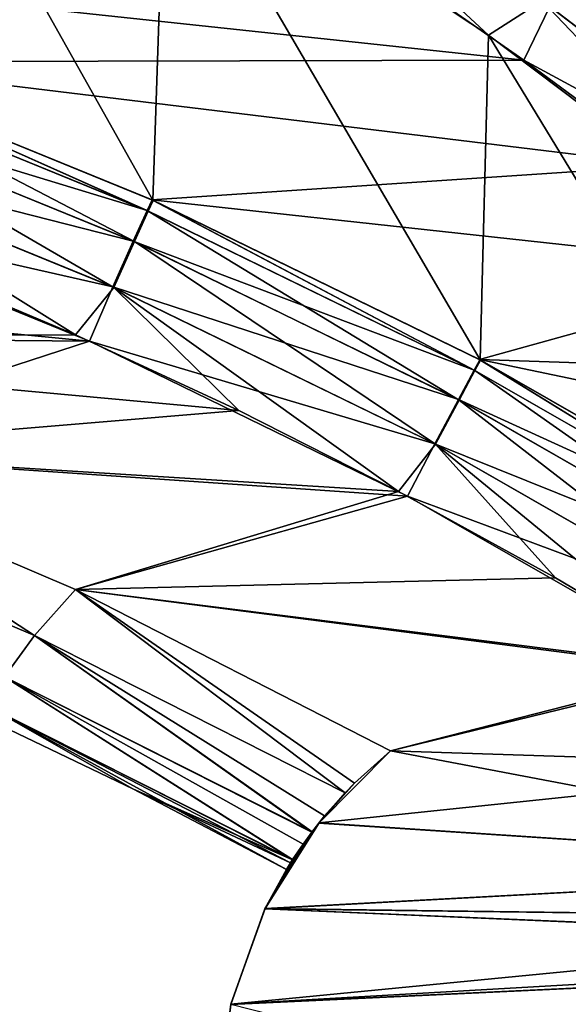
# Model space of a CAD drawing. Header units: millimetres. Extents: x -35.2 to 15.9, y -21 to 21.
# Tile 52 of 57: x 6.8 to 8.6, y 13.6 to 16.8. Entities that reach past the tile are written whole.
import ezdxf

# ---------------------------------------------------------------- set-up
doc = ezdxf.new("R2010")
doc.units = ezdxf.units.MM
doc.header["$LTSCALE"] = 65.185185
for name, color, linetype in [('1', 7, 'CONTINUOUS'), ('149', 7, 'CONTINUOUS'), ('150', 7, 'CONTINUOUS'), ('2', 7, 'CONTINUOUS'), ('23', 7, 'CONTINUOUS'), ('27', 7, 'CONTINUOUS'), ('38', 7, 'CONTINUOUS'), ('39', 7, 'CONTINUOUS'), ('4', 7, 'CONTINUOUS'), ('40', 7, 'CONTINUOUS'), ('75', 7, 'CONTINUOUS'), ('81', 7, 'CONTINUOUS'), ('9', 7, 'CONTINUOUS')]:
    doc.layers.add(name, color=color, linetype=linetype)

msp = doc.modelspace()

# ---------------------------------------------------------------- linework, layer by layer
at = {"layer": '1', "linetype": 'Continuous'}
for points in [[(7.0068, 15.7627), (6.4709, 15.9902), (4.8801, 15.7616), (7.0068, 15.7627)], [(7.5342, 15.5176), (7.0068, 15.7627), (4.8801, 15.7616), (7.5342, 15.5176)], [(5.9584, 15.3866), (7.5342, 15.5176), (4.8801, 15.7616), (5.9584, 15.3866)], [(8.0514, 15.2557), (7.5342, 15.5176), (5.9584, 15.3866), (8.0514, 15.2557)], [(7.0062, 14.9385), (8.0514, 15.2557), (5.9584, 15.3866), (7.0062, 14.9385)], [(8.5591, 14.9767), (8.0514, 15.2557), (7.0062, 14.9385), (8.5591, 14.9767)], [(9.0578, 14.6804), (8.5591, 14.9767), (7.0062, 14.9385), (9.0578, 14.6804)], [(8.0257, 14.4165), (9.0578, 14.6804), (7.0062, 14.9385), (8.0257, 14.4165)], [(9.5475, 14.3667), (9.0578, 14.6804), (8.0257, 14.4165), (9.5475, 14.3667)], [(7.7942, 14.1831), (9.5475, 14.3667), (8.0257, 14.4165), (7.7942, 14.1831)], [(10.0282, 14.0356), (9.5475, 14.3667), (7.7942, 14.1831), (10.0282, 14.0356)], [(7.6196, 13.9053), (10.0282, 14.0356), (7.7942, 14.1831), (7.6196, 13.9053)], [(10.3264, 13.8702), (10.0282, 14.0356), (7.6196, 13.9053), (10.3264, 13.8702)], [(7.5093, 13.596), (10.3264, 13.8702), (7.6196, 13.9053), (7.5093, 13.596)], [(10.6525, 13.7767), (10.3264, 13.8702), (7.5093, 13.596), (10.6525, 13.7767)], [(11.3238, 13.8171), (10.9902, 13.7588), (7.5006, 12.9427), (11.3238, 13.8171)], [(10.402, 12.8079), (11.3238, 13.8171), (7.5006, 12.9427), (10.402, 12.8079)], [(10.9902, 13.7588), (10.6525, 13.7767), (7.5093, 13.596), (10.9902, 13.7588)], [(7.5006, 12.9427), (10.9902, 13.7588), (7.469, 13.27), (7.5006, 12.9427)], [(7.469, 13.27), (10.9902, 13.7588), (7.5093, 13.596), (7.469, 13.27)]]:
    msp.add_3dface(points, dxfattribs=at)
at = {"layer": '149', "linetype": 'Continuous'}
for points in [[(5.9584, 15.3866, -7), (6.874, 14.7892, -6.9619), (5.8354, 15.2289, -6.9619), (5.9584, 15.3866, -7)], [(5.9584, 15.3866, -7), (7.0062, 14.9385, -7), (6.874, 14.7892, -6.9619), (5.9584, 15.3866, -7)], [(6.874, 14.7892, -6.9619), (6.7769, 14.6553, -6.8534), (5.8354, 15.2289, -6.9619), (6.874, 14.7892, -6.9619)], [(7.0062, 14.9385, -7), (7.8783, 14.28, -6.9621), (6.874, 14.7892, -6.9619), (7.0062, 14.9385, -7)], [(7.0062, 14.9385, -7), (8.0257, 14.4165, -7), (7.9087, 14.3113, -6.9773), (7.0062, 14.9385, -7)], [(7.0062, 14.9385, -7), (7.9087, 14.3113, -6.9773), (7.8783, 14.28, -6.9621), (7.0062, 14.9385, -7)], [(7.7712, 14.1533, -6.8536), (6.7769, 14.6553, -6.8534), (6.874, 14.7892, -6.9619), (7.7712, 14.1533, -6.8536)], [(7.8783, 14.28, -6.9621), (7.8123, 14.2053, -6.9086), (6.874, 14.7892, -6.9619), (7.8783, 14.28, -6.9621)], [(7.8123, 14.2053, -6.9086), (7.7712, 14.1533, -6.8536), (6.874, 14.7892, -6.9619), (7.8123, 14.2053, -6.9086)], [(7.7087, 14.0638, -6.691), (6.7201, 14.5621, -6.691), (6.7769, 14.6553, -6.8534), (7.7087, 14.0638, -6.691)], [(7.7712, 14.1533, -6.8536), (7.7427, 14.1143, -6.798), (6.7769, 14.6553, -6.8534), (7.7712, 14.1533, -6.8536)], [(7.7427, 14.1143, -6.798), (7.7087, 14.0638, -6.691), (6.7769, 14.6553, -6.8534), (7.7427, 14.1143, -6.798)], [(7.1916, 14.2927, -6.5), (6.6857, 14.5362, -6.5), (6.7201, 14.5621, -6.691), (7.1916, 14.2927, -6.5)], [(7.7087, 14.0638, -6.691), (7.1916, 14.2927, -6.5), (6.7201, 14.5621, -6.691), (7.7087, 14.0638, -6.691)], [(7.6885, 14.0317, -6.5), (7.1916, 14.2927, -6.5), (7.7019, 14.0532, -6.6571), (7.6885, 14.0317, -6.5)], [(7.1916, 14.2927, -6.5), (7.7087, 14.0638, -6.691), (7.7019, 14.0532, -6.6571), (7.1916, 14.2927, -6.5)]]:
    msp.add_3dface(points, dxfattribs=at)
at = {"layer": '150', "linetype": 'Continuous'}
for points in [[(5.9584, 15.3866), (5.8356, 15.2292, -0.0379), (6.8742, 14.7895, -0.0379), (5.9584, 15.3866)], [(7.0062, 14.9385), (5.9584, 15.3866), (6.8742, 14.7895, -0.0379), (7.0062, 14.9385)], [(5.8356, 15.2292, -0.0379), (6.7771, 14.6555, -0.1463), (6.8742, 14.7895, -0.0379), (5.8356, 15.2292, -0.0379)], [(7.8785, 14.2803, -0.0377), (7.0062, 14.9385), (6.8742, 14.7895, -0.0379), (7.8785, 14.2803, -0.0377)], [(8.0257, 14.4165), (7.0062, 14.9385), (7.9087, 14.3113, -0.0227), (8.0257, 14.4165)], [(7.0062, 14.9385), (7.8785, 14.2803, -0.0377), (7.9087, 14.3113, -0.0227), (7.0062, 14.9385)], [(6.7771, 14.6555, -0.1463), (7.7714, 14.1535, -0.1462), (6.8742, 14.7895, -0.0379), (6.7771, 14.6555, -0.1463)], [(7.7714, 14.1535, -0.1462), (7.8122, 14.2053, -0.0915), (6.8742, 14.7895, -0.0379), (7.7714, 14.1535, -0.1462)], [(7.8122, 14.2053, -0.0915), (7.8785, 14.2803, -0.0377), (6.8742, 14.7895, -0.0379), (7.8122, 14.2053, -0.0915)], [(6.7202, 14.5622, -0.3087), (7.7088, 14.064, -0.3086), (6.7771, 14.6555, -0.1463), (6.7202, 14.5622, -0.3087)], [(7.7088, 14.064, -0.3086), (7.7427, 14.1143, -0.202), (6.7771, 14.6555, -0.1463), (7.7088, 14.064, -0.3086)], [(7.7427, 14.1143, -0.202), (7.7714, 14.1535, -0.1462), (6.7771, 14.6555, -0.1463), (7.7427, 14.1143, -0.202)], [(6.6857, 14.5362, -0.5), (7.1916, 14.2927, -0.5), (6.7202, 14.5622, -0.3087), (6.6857, 14.5362, -0.5)], [(7.1916, 14.2927, -0.5), (7.6885, 14.0317, -0.5), (6.7202, 14.5622, -0.3087), (7.1916, 14.2927, -0.5)], [(7.6885, 14.0317, -0.5), (7.7019, 14.0532, -0.3429), (6.7202, 14.5622, -0.3087), (7.6885, 14.0317, -0.5)], [(7.7019, 14.0532, -0.3429), (7.7088, 14.064, -0.3086), (6.7202, 14.5622, -0.3087), (7.7019, 14.0532, -0.3429)]]:
    msp.add_3dface(points, dxfattribs=at)
at = {"layer": '2', "linetype": 'Continuous'}
for points in [[(5.9895, 16.1767, -7), (7.0516, 15.7427, -7), (3.776, 16.0621, -7), (5.9895, 16.1767, -7)], [(3.776, 16.0621, -7), (7.0516, 15.7427, -7), (4.8801, 15.7616, -7), (3.776, 16.0621, -7)], [(4.8801, 15.7616, -7), (7.0516, 15.7427, -7), (5.9584, 15.3866, -7), (4.8801, 15.7616, -7)], [(7.0516, 15.7427, -7), (8.0803, 15.2404, -7), (5.9584, 15.3866, -7), (7.0516, 15.7427, -7)], [(5.9584, 15.3866, -7), (8.0803, 15.2404, -7), (7.0062, 14.9385, -7), (5.9584, 15.3866, -7)], [(8.0803, 15.2404, -7), (9.0718, 14.6717, -7), (7.0062, 14.9385, -7), (8.0803, 15.2404, -7)], [(9.0718, 14.6717, -7), (8.0257, 14.4165, -7), (7.0062, 14.9385, -7), (9.0718, 14.6717, -7)], [(10.0282, 14.0356, -7), (8.0257, 14.4165, -7), (9.0718, 14.6717, -7), (10.0282, 14.0356, -7)], [(7.7938, 14.1824, -7), (8.0257, 14.4165, -7), (10.0282, 14.0356, -7), (7.7938, 14.1824, -7)], [(7.6191, 13.9044, -7), (7.7938, 14.1824, -7), (10.0282, 14.0356, -7), (7.6191, 13.9044, -7)], [(10.3264, 13.8702, -7), (7.6191, 13.9044, -7), (10.0282, 14.0356, -7), (10.3264, 13.8702, -7)], [(7.5091, 13.595, -7), (7.6191, 13.9044, -7), (10.9902, 13.7588, -7), (7.5091, 13.595, -7)], [(10.9902, 13.7588, -7), (7.6191, 13.9044, -7), (10.6525, 13.7767, -7), (10.9902, 13.7588, -7)], [(10.6525, 13.7767, -7), (7.6191, 13.9044, -7), (10.3264, 13.8702, -7), (10.6525, 13.7767, -7)], [(11.2932, 12.6323, -7), (7.5091, 13.595, -7), (10.9902, 13.7588, -7), (11.2932, 12.6323, -7)]]:
    msp.add_3dface(points, dxfattribs=at)
at = {"layer": '23', "linetype": 'Continuous'}
for points in [[(6.1652, 16.6448, -2.75), (7.257, 16.1986, -2.75), (6.216, 18.0512, -2.75), (6.1652, 16.6448, -2.75)], [(6.216, 18.0512, -2.75), (7.257, 16.1986, -2.75), (7.2977, 17.4256, -2.75), (6.216, 18.0512, -2.75)], [(7.257, 16.1986, -2.75), (8.3152, 15.6818, -2.75), (7.2977, 17.4256, -2.75), (7.257, 16.1986, -2.75)], [(7.2977, 17.4256, -2.75), (8.3152, 15.6818, -2.75), (8.3422, 16.7334, -2.75), (7.2977, 17.4256, -2.75)], [(8.3152, 15.6818, -2.75), (9.3369, 15.0956, -2.75), (8.3422, 16.7334, -2.75), (8.3152, 15.6818, -2.75)], [(8.3422, 16.7334, -2.75), (9.3369, 15.0956, -2.75), (9.3391, 15.9815, -2.75), (8.3422, 16.7334, -2.75)]]:
    msp.add_3dface(points, dxfattribs=at)
at = {"layer": '27', "linetype": 'Continuous'}
for points in [[(6.1601, 16.6467, -4.05), (5.0422, 17.0186, -4.05), (8.4562, 16.652, -4.05), (6.1601, 16.6467, -4.05)], [(8.4562, 16.652, -4.05), (5.0422, 17.0186, -4.05), (7.9646, 16.9951, -4.05), (8.4562, 16.652, -4.05)], [(8.9186, 16.3109, -4.05), (6.1601, 16.6467, -4.05), (8.4562, 16.652, -4.05), (8.9186, 16.3109, -4.05)], [(7.2531, 16.2003, -4.05), (6.1601, 16.6467, -4.05), (8.9186, 16.3109, -4.05), (7.2531, 16.2003, -4.05)], [(9.3511, 15.9717, -4.05), (7.2531, 16.2003, -4.05), (8.9186, 16.3109, -4.05), (9.3511, 15.9717, -4.05)], [(8.3129, 15.683, -4.05), (7.2531, 16.2003, -4.05), (9.3511, 15.9717, -4.05), (8.3129, 15.683, -4.05)], [(9.7597, 15.6346, -4.05), (8.3129, 15.683, -4.05), (9.3511, 15.9717, -4.05), (9.7597, 15.6346, -4.05)], [(9.3359, 15.0963, -4.05), (8.3129, 15.683, -4.05), (10.1443, 15.2998, -4.05), (9.3359, 15.0963, -4.05)], [(10.1443, 15.2998, -4.05), (8.3129, 15.683, -4.05), (9.7597, 15.6346, -4.05), (10.1443, 15.2998, -4.05)]]:
    msp.add_3dface(points, dxfattribs=at)
at = {"layer": '38', "linetype": 'Continuous'}
for points in [[(8.0257, 14.4165, -7), (7.7938, 14.1824, -7), (7.9087, 14.3113, -6.9773), (8.0257, 14.4165, -7)], [(7.7942, 14.1831), (8.0257, 14.4165), (7.9087, 14.3113, -0.0227), (7.7942, 14.1831)], [(7.9087, 14.3113, -6.9773), (7.7938, 14.1824, -7), (7.8783, 14.28, -6.9621), (7.9087, 14.3113, -6.9773)], [(7.8785, 14.2803, -0.0377), (7.7942, 14.1831), (7.9087, 14.3113, -0.0227), (7.8785, 14.2803, -0.0377)], [(7.8783, 14.28, -6.9621), (7.7938, 14.1824, -7), (7.8123, 14.2053, -6.9086), (7.8783, 14.28, -6.9621)], [(7.8122, 14.2053, -0.0915), (7.7942, 14.1831), (7.8785, 14.2803, -0.0377), (7.8122, 14.2053, -0.0915)], [(7.8123, 14.2053, -6.9086), (7.7938, 14.1824, -7), (7.7712, 14.1533, -6.8536), (7.8123, 14.2053, -6.9086)], [(7.7714, 14.1535, -0.1462), (7.7942, 14.1831), (7.8122, 14.2053, -0.0915), (7.7714, 14.1535, -0.1462)], [(7.7938, 14.1824, -7), (7.6191, 13.9044, -7), (7.7712, 14.1533, -6.8536), (7.7938, 14.1824, -7)], [(7.6196, 13.9053), (7.7942, 14.1831), (7.7019, 14.0532, -0.3429), (7.6196, 13.9053)], [(7.7019, 14.0532, -0.3429), (7.7942, 14.1831), (7.7088, 14.064, -0.3086), (7.7019, 14.0532, -0.3429)], [(7.7088, 14.064, -0.3086), (7.7942, 14.1831), (7.7427, 14.1143, -0.202), (7.7088, 14.064, -0.3086)], [(7.7427, 14.1143, -0.202), (7.7942, 14.1831), (7.7714, 14.1535, -0.1462), (7.7427, 14.1143, -0.202)], [(7.7712, 14.1533, -6.8536), (7.6191, 13.9044, -7), (7.7427, 14.1143, -6.798), (7.7712, 14.1533, -6.8536)], [(7.7427, 14.1143, -6.798), (7.6191, 13.9044, -7), (7.7087, 14.0638, -6.691), (7.7427, 14.1143, -6.798)], [(7.7087, 14.0638, -6.691), (7.6191, 13.9044, -7), (7.7019, 14.0532, -6.6571), (7.7087, 14.0638, -6.691)], [(7.6191, 13.9044, -7), (7.6885, 14.0317, -6.5), (7.7019, 14.0532, -6.6571), (7.6191, 13.9044, -7)], [(7.6191, 13.9044, -7), (7.6196, 13.9053), (7.6885, 14.0317, -0.5), (7.6191, 13.9044, -7)], [(7.6885, 14.0317, -6.5), (7.6191, 13.9044, -7), (7.6885, 14.0317, -0.5), (7.6885, 14.0317, -6.5)], [(7.6885, 14.0317, -0.5), (7.6196, 13.9053), (7.7019, 14.0532, -0.3429), (7.6885, 14.0317, -0.5)], [(7.5093, 13.596), (7.6191, 13.9044, -7), (7.5091, 13.595, -7), (7.5093, 13.596)], [(7.5093, 13.596), (7.6196, 13.9053), (7.6191, 13.9044, -7), (7.5093, 13.596)], [(7.469, 13.27), (7.5093, 13.596), (7.5091, 13.595, -7), (7.469, 13.27)]]:
    msp.add_3dface(points, dxfattribs=at)
at = {"layer": '39', "linetype": 'Continuous'}
for points in [[(8.4562, 16.652, -4.05), (7.9646, 16.9951, -4.05), (8.5407, 16.8267, -4.0121), (8.4562, 16.652, -4.05)], [(8.5407, 16.8267, -4.0121), (8.6533, 16.9459, -3.9037), (9.5351, 16.0687, -4.0121), (8.5407, 16.8267, -4.0121)], [(8.4562, 16.652, -4.05), (8.5407, 16.8267, -4.0121), (9.5351, 16.0687, -4.0121), (8.4562, 16.652, -4.05)], [(8.9186, 16.3109, -4.05), (8.4562, 16.652, -4.05), (9.5351, 16.0687, -4.0121), (8.9186, 16.3109, -4.05)]]:
    msp.add_3dface(points, dxfattribs=at)
at = {"layer": '4', "linetype": 'Continuous'}
for points in [[(7.2531, 16.2003, -4.05), (6.1628, 16.6458, -6.5), (6.1601, 16.6467, -4.05), (7.2531, 16.2003, -4.05)], [(7.2544, 16.1999, -6.5), (6.1628, 16.6458, -6.5), (7.2531, 16.2003, -4.05), (7.2544, 16.1999, -6.5)], [(6.1652, 16.6448, -2.75), (6.1675, 16.644, -0.5), (7.257, 16.1986, -2.75), (6.1652, 16.6448, -2.75)], [(6.1675, 16.644, -0.5), (7.2579, 16.1983, -0.5), (7.257, 16.1986, -2.75), (6.1675, 16.644, -0.5)], [(8.3129, 15.683, -4.05), (7.2544, 16.1999, -6.5), (7.2531, 16.2003, -4.05), (8.3129, 15.683, -4.05)], [(8.314, 15.6825, -6.5), (7.2544, 16.1999, -6.5), (8.3129, 15.683, -4.05), (8.314, 15.6825, -6.5)], [(7.257, 16.1986, -2.75), (7.2579, 16.1983, -0.5), (8.3152, 15.6818, -2.75), (7.257, 16.1986, -2.75)], [(7.2579, 16.1983, -0.5), (8.3163, 15.6813, -0.5), (8.3152, 15.6818, -2.75), (7.2579, 16.1983, -0.5)], [(9.3359, 15.0963, -4.05), (8.314, 15.6825, -6.5), (8.3129, 15.683, -4.05), (9.3359, 15.0963, -4.05)], [(9.337, 15.0958, -6.5), (8.314, 15.6825, -6.5), (9.3359, 15.0963, -4.05), (9.337, 15.0958, -6.5)], [(8.3152, 15.6818, -2.75), (8.3163, 15.6813, -0.5), (9.3369, 15.0956, -2.75), (8.3152, 15.6818, -2.75)], [(8.3163, 15.6813, -0.5), (9.3381, 15.0951, -0.5), (9.3369, 15.0956, -2.75), (8.3163, 15.6813, -0.5)]]:
    msp.add_3dface(points, dxfattribs=at)
at = {"layer": '40', "linetype": 'Continuous'}
for points in [[(7.2977, 17.4256, -2.75), (8.3422, 16.7334, -2.75), (7.4683, 17.545, -2.7881), (7.2977, 17.4256, -2.75)], [(7.4683, 17.545, -2.7881), (8.3422, 16.7334, -2.75), (8.5163, 16.8446, -2.7881), (7.4683, 17.545, -2.7881)], [(8.5163, 16.8446, -2.7881), (9.5197, 16.0817, -2.7881), (8.6415, 16.9546, -2.8966), (8.5163, 16.8446, -2.7881)], [(8.3422, 16.7334, -2.75), (9.3391, 15.9815, -2.75), (8.5163, 16.8446, -2.7881), (8.3422, 16.7334, -2.75)], [(8.5163, 16.8446, -2.7881), (9.3391, 15.9815, -2.75), (9.5197, 16.0817, -2.7881), (8.5163, 16.8446, -2.7881)]]:
    msp.add_3dface(points, dxfattribs=at)
at = {"layer": '75', "linetype": 'Continuous'}
for points in [[(6.1675, 16.644, -0.5), (6.1529, 16.6089, -0.3087), (7.2413, 16.164, -0.3087), (6.1675, 16.644, -0.5)], [(7.2579, 16.1983, -0.5), (6.1675, 16.644, -0.5), (7.2413, 16.164, -0.3087), (7.2579, 16.1983, -0.5)], [(6.1152, 16.5071, -0.1463), (7.197, 16.065, -0.1463), (6.1529, 16.6089, -0.3087), (6.1152, 16.5071, -0.1463)], [(6.1529, 16.6089, -0.3087), (7.197, 16.065, -0.1463), (7.2413, 16.164, -0.3087), (6.1529, 16.6089, -0.3087)], [(6.0588, 16.3548, -0.0379), (7.1306, 15.9168, -0.0379), (6.1152, 16.5071, -0.1463), (6.0588, 16.3548, -0.0379)], [(6.1152, 16.5071, -0.1463), (7.1306, 15.9168, -0.0379), (7.197, 16.065, -0.1463), (6.1152, 16.5071, -0.1463)], [(6.4709, 15.9902), (7.0068, 15.7627), (6.0588, 16.3548, -0.0379), (6.4709, 15.9902)], [(6.0588, 16.3548, -0.0379), (7.0068, 15.7627), (7.1306, 15.9168, -0.0379), (6.0588, 16.3548, -0.0379)], [(7.2579, 16.1983, -0.5), (7.2413, 16.164, -0.3087), (8.2979, 15.6479, -0.3087), (7.2579, 16.1983, -0.5)], [(8.3163, 15.6813, -0.5), (7.2579, 16.1983, -0.5), (8.2979, 15.6479, -0.3087), (8.3163, 15.6813, -0.5)], [(7.197, 16.065, -0.1463), (8.247, 15.5521, -0.1463), (7.2413, 16.164, -0.3087), (7.197, 16.065, -0.1463)], [(7.2413, 16.164, -0.3087), (8.247, 15.5521, -0.1463), (8.2979, 15.6479, -0.3087), (7.2413, 16.164, -0.3087)], [(7.1306, 15.9168, -0.0379), (8.1709, 15.4086, -0.0379), (7.197, 16.065, -0.1463), (7.1306, 15.9168, -0.0379)], [(7.197, 16.065, -0.1463), (8.1709, 15.4086, -0.0379), (8.247, 15.5521, -0.1463), (7.197, 16.065, -0.1463)], [(7.0068, 15.7627), (7.5342, 15.5176), (7.1306, 15.9168, -0.0379), (7.0068, 15.7627)], [(7.5342, 15.5176), (8.0514, 15.2557), (7.1306, 15.9168, -0.0379), (7.5342, 15.5176)], [(7.1306, 15.9168, -0.0379), (8.0514, 15.2557), (8.1709, 15.4086, -0.0379), (7.1306, 15.9168, -0.0379)], [(8.3163, 15.6813, -0.5), (8.2979, 15.6479, -0.3087), (9.3178, 15.0629, -0.3087), (8.3163, 15.6813, -0.5)], [(9.3381, 15.0951, -0.5), (8.3163, 15.6813, -0.5), (9.3178, 15.0629, -0.3087), (9.3381, 15.0951, -0.5)], [(8.247, 15.5521, -0.1463), (9.2607, 14.9706, -0.1463), (8.2979, 15.6479, -0.3087), (8.247, 15.5521, -0.1463)], [(8.2979, 15.6479, -0.3087), (9.2607, 14.9706, -0.1463), (9.3178, 15.0629, -0.3087), (8.2979, 15.6479, -0.3087)], [(8.1709, 15.4086, -0.0379), (9.1753, 14.8325, -0.0379), (8.247, 15.5521, -0.1463), (8.1709, 15.4086, -0.0379)], [(8.247, 15.5521, -0.1463), (9.1753, 14.8325, -0.0379), (9.2607, 14.9706, -0.1463), (8.247, 15.5521, -0.1463)], [(8.0514, 15.2557), (8.5591, 14.9767), (8.1709, 15.4086, -0.0379), (8.0514, 15.2557)], [(8.5591, 14.9767), (9.0578, 14.6804), (8.1709, 15.4086, -0.0379), (8.5591, 14.9767)], [(8.1709, 15.4086, -0.0379), (9.0578, 14.6804), (9.1753, 14.8325, -0.0379), (8.1709, 15.4086, -0.0379)]]:
    msp.add_3dface(points, dxfattribs=at)
at = {"layer": '81', "linetype": 'Continuous'}
for points in [[(6.1628, 16.6458, -6.5), (7.2379, 16.1656, -6.6913), (6.1481, 16.6106, -6.6913), (6.1628, 16.6458, -6.5)], [(6.1628, 16.6458, -6.5), (7.2544, 16.1999, -6.5), (7.2379, 16.1656, -6.6913), (6.1628, 16.6458, -6.5)], [(7.2379, 16.1656, -6.6913), (6.1105, 16.5089, -6.8537), (6.1481, 16.6106, -6.6913), (7.2379, 16.1656, -6.6913)], [(7.1935, 16.0665, -6.8537), (6.0541, 16.3565, -6.9621), (6.1105, 16.5089, -6.8537), (7.1935, 16.0665, -6.8537)], [(7.1935, 16.0665, -6.8537), (6.1105, 16.5089, -6.8537), (7.2379, 16.1656, -6.6913), (7.1935, 16.0665, -6.8537)], [(7.1271, 15.9183, -6.9621), (5.9895, 16.1767, -7), (6.0541, 16.3565, -6.9621), (7.1271, 15.9183, -6.9621)], [(7.1271, 15.9183, -6.9621), (6.0541, 16.3565, -6.9621), (7.1935, 16.0665, -6.8537), (7.1271, 15.9183, -6.9621)], [(7.2544, 16.1999, -6.5), (8.2956, 15.6491, -6.6913), (7.2379, 16.1656, -6.6913), (7.2544, 16.1999, -6.5)], [(7.2544, 16.1999, -6.5), (8.314, 15.6825, -6.5), (8.2956, 15.6491, -6.6913), (7.2544, 16.1999, -6.5)], [(7.0516, 15.7427, -7), (5.9895, 16.1767, -7), (7.1271, 15.9183, -6.9621), (7.0516, 15.7427, -7)], [(8.2956, 15.6491, -6.6913), (7.1935, 16.0665, -6.8537), (7.2379, 16.1656, -6.6913), (8.2956, 15.6491, -6.6913)], [(8.2448, 15.5532, -6.8537), (7.1271, 15.9183, -6.9621), (7.1935, 16.0665, -6.8537), (8.2448, 15.5532, -6.8537)], [(8.2448, 15.5532, -6.8537), (7.1935, 16.0665, -6.8537), (8.2956, 15.6491, -6.6913), (8.2448, 15.5532, -6.8537)], [(8.1687, 15.4097, -6.9621), (7.0516, 15.7427, -7), (7.1271, 15.9183, -6.9621), (8.1687, 15.4097, -6.9621)], [(8.1687, 15.4097, -6.9621), (7.1271, 15.9183, -6.9621), (8.2448, 15.5532, -6.8537), (8.1687, 15.4097, -6.9621)], [(8.0803, 15.2404, -7), (7.0516, 15.7427, -7), (8.1687, 15.4097, -6.9621), (8.0803, 15.2404, -7)], [(8.314, 15.6825, -6.5), (9.3168, 15.0636, -6.6913), (8.2956, 15.6491, -6.6913), (8.314, 15.6825, -6.5)], [(8.314, 15.6825, -6.5), (9.337, 15.0958, -6.5), (9.3168, 15.0636, -6.6913), (8.314, 15.6825, -6.5)], [(9.3168, 15.0636, -6.6913), (8.2448, 15.5532, -6.8537), (8.2956, 15.6491, -6.6913), (9.3168, 15.0636, -6.6913)], [(9.2597, 14.9713, -6.8537), (8.1687, 15.4097, -6.9621), (8.2448, 15.5532, -6.8537), (9.2597, 14.9713, -6.8537)], [(9.2597, 14.9713, -6.8537), (8.2448, 15.5532, -6.8537), (9.3168, 15.0636, -6.6913), (9.2597, 14.9713, -6.8537)], [(9.1742, 14.8331, -6.9621), (8.0803, 15.2404, -7), (8.1687, 15.4097, -6.9621), (9.1742, 14.8331, -6.9621)], [(9.1742, 14.8331, -6.9621), (8.1687, 15.4097, -6.9621), (9.2597, 14.9713, -6.8537), (9.1742, 14.8331, -6.9621)], [(9.0718, 14.6717, -7), (8.0803, 15.2404, -7), (9.1742, 14.8331, -6.9621), (9.0718, 14.6717, -7)]]:
    msp.add_3dface(points, dxfattribs=at)
at = {"layer": '9', "linetype": 'Continuous'}
for points in [[(6.6857, 14.5362, -6.5), (7.1916, 14.2927, -6.5), (6.6857, 14.5362, -0.5), (6.6857, 14.5362, -6.5)], [(6.6857, 14.5362, -0.5), (7.1916, 14.2927, -6.5), (7.1916, 14.2927, -0.5), (6.6857, 14.5362, -0.5)], [(7.1916, 14.2927, -6.5), (7.6885, 14.0317, -6.5), (7.1916, 14.2927, -0.5), (7.1916, 14.2927, -6.5)], [(7.1916, 14.2927, -0.5), (7.6885, 14.0317, -6.5), (7.6885, 14.0317, -0.5), (7.1916, 14.2927, -0.5)]]:
    msp.add_3dface(points, dxfattribs=at)

doc.saveas('drawing.dxf')
